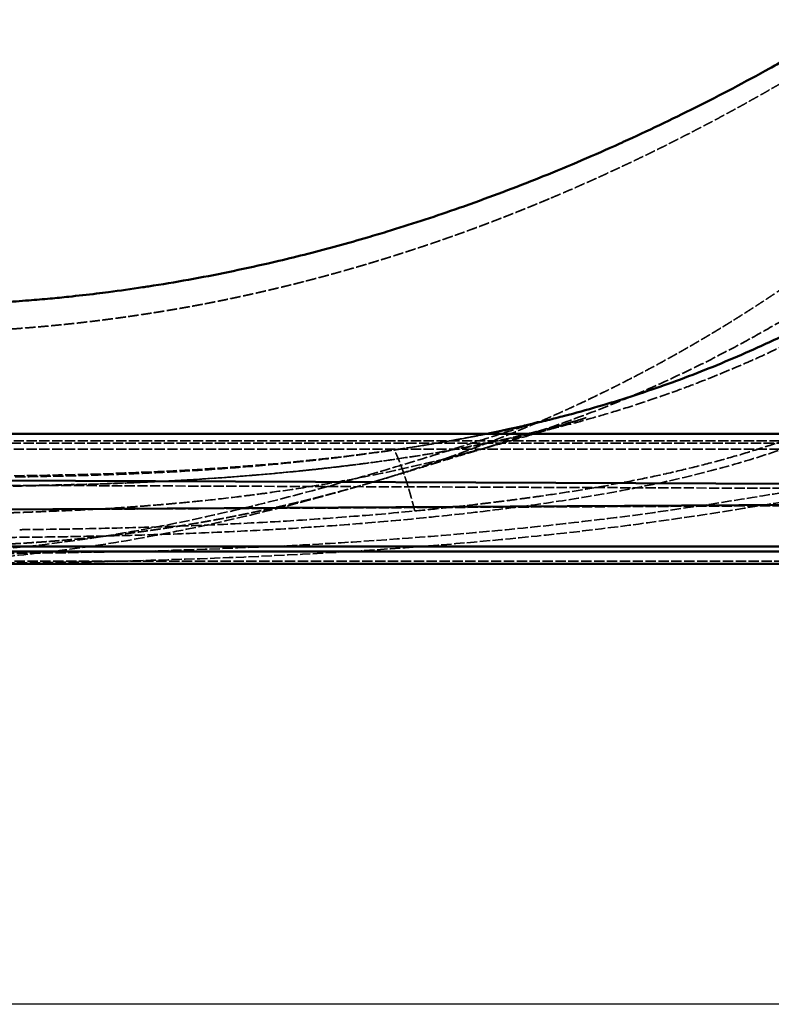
# Model space of a CAD drawing. Header units: millimetres. Extents: x 3278 to 6066, y 2420 to 4375.
# Tile 48 of 256: x 4236 to 4543, y 2420 to 2822. Entities that reach past the tile are written whole.
import ezdxf

# ---------------------------------------------------------------- set-up
doc = ezdxf.new("R2010")
doc.units = ezdxf.units.MM
doc.linetypes.add('DASHED', pattern=[0.2067, 0.1654, -0.0413])
for name, color, linetype, lineweight in [('Sichtbare Kanten(DIN)', 7, 'Continuous', 50), ('Sichtbare tangentiale Kanten(DIN)', 7, 'Continuous', 50), ('Verdeckte Kanten(DIN)', 7, 'DASHED', 35), ('Verdeckte tangentiale Kanten(DIN)', 7, 'DASHED', 35)]:
    doc.layers.add(name, color=color, linetype=linetype, lineweight=lineweight)

msp = doc.modelspace()

# ---------------------------------------------------------------- linework, layer by layer
at = {"lineweight": 25, "ltscale": 0.3}
msp.add_lwpolyline([(3278.058, 4374.803), (6065.992, 4374.803), (6065.992, 2420.04), (3278.058, 2420.04)], close=True, dxfattribs=at)
at = {"layer": 'Sichtbare Kanten(DIN)'}
for p, q in [((3544.569, 2604.781), (4837.097, 2604.781)), ((3544.569, 2599.781), (4837.097, 2599.781))]:
    msp.add_line(p, q, dxfattribs=at)
for points, knots in [([(4434.135, 2654.343), (4434.138, 2654.343), (4434.144, 2654.345), (4434.171, 2654.35), (4434.196, 2654.356), (4434.267, 2654.371), (4434.316, 2654.382), (4434.449, 2654.411), (4434.54, 2654.43), (4434.799, 2654.487), (4434.977, 2654.525), (4435.526, 2654.645), (4435.911, 2654.73), (4436.546, 2654.87), (4436.855, 2654.939), (4437.604, 2655.106), (4438.023, 2655.2), (4438.925, 2655.405), (4439.241, 2655.477), (4439.911, 2655.632), (4440.234, 2655.708), (4441.621, 2656.035), (4442.639, 2656.283), (4445.936, 2657.11), (4447.575, 2657.58), (4447.691, 2657.614), (4447.693, 2657.614), (4447.693, 2657.614)], [0.0074542, 0.0074542, 0.0074542, 0.0074542, 0.0197293, 0.0197293, 0.0394958, 0.0394958, 0.0641404, 0.0641404, 0.1010093, 0.1010093, 0.1648388, 0.1648388, 0.2932282, 0.2932282, 0.4208486, 0.4208486, 0.6130521, 0.6130521, 0.9145623, 0.9145623, 1.2410092, 1.2410092, 2.2206501, 2.2206501, 5.1776231, 5.1776231, 5.2862704, 5.2862704, 5.2862704, 5.2862704]), ([(4190.833, 2652.781), (4224.166, 2652.781), (4257.5, 2652.781), (4396.305, 2652.781), (4501.777, 2652.781), (4607.248, 2652.781)], [0, 0, 0, 0, 10, 10, 41.6415492, 41.6415492, 41.6415492, 41.6415492]), ([(4426.665, 2652.781), (4427.53, 2652.956), (4428.396, 2653.133), (4429.707, 2653.405), (4430.155, 2653.498), (4430.826, 2653.638), (4431.05, 2653.685), (4431.385, 2653.756), (4431.498, 2653.78), (4431.665, 2653.815), (4431.721, 2653.827), (4431.804, 2653.844), (4431.832, 2653.85), (4431.871, 2653.859), (4431.885, 2653.862), (4431.902, 2653.865), (4431.908, 2653.866), (4431.914, 2653.868), (4431.916, 2653.868), (4431.919, 2653.869), (4431.919, 2653.869), (4431.919, 2653.869)], [3.8674632, 3.8674632, 3.8674632, 3.8674632, 4.1330782, 4.1330782, 4.27117256, 4.27117256, 4.34078922, 4.34078922, 4.37615457, 4.37615457, 4.3943789, 4.3943789, 4.40400399, 4.40400399, 4.40926599, 4.40926599, 4.41221731, 4.41221731, 4.41384122, 4.41384122, 4.41543906, 4.41543906, 4.41543906, 4.41543906])]:
    msp.add_open_spline(points, degree=3, knots=knots, dxfattribs=at)
msp.add_open_spline([(4431.919, 2653.869), (4432.658, 2654.025), (4433.397, 2654.183), (4434.135, 2654.343)], degree=3, dxfattribs=at)
at = {"layer": 'Sichtbare tangentiale Kanten(DIN)'}
for p, q in [((4190.833, 2633.916), (4618.817, 2632.035)), ((4190.833, 2621.703), (4618.817, 2624.159)), ((3544.569, 2606.781), (4837.097, 2606.781))]:
    msp.add_line(p, q, dxfattribs=at)
for points, knots in [([(4669.051, 2886.329), (4667.459, 2885.074), (4665.862, 2883.824), (4664.261, 2882.579), (4663.825, 2882.24), (4663.389, 2881.902), (4662.953, 2881.564), (4660.724, 2879.837), (4658.488, 2878.12), (4656.245, 2876.413), (4655.7, 2875.998), (4655.156, 2875.585), (4654.611, 2875.172), (4650.651, 2872.172), (4646.669, 2869.204), (4642.664, 2866.266), (4641.767, 2865.607), (4640.868, 2864.95), (4639.968, 2864.295), (4636.288, 2861.615), (4632.589, 2858.961), (4628.871, 2856.333), (4622.656, 2851.941), (4616.389, 2847.623), (4610.071, 2843.382), (4606.951, 2841.287), (4603.818, 2839.211), (4600.673, 2837.154), (4593.627, 2832.545), (4586.518, 2828.031), (4579.349, 2823.617), (4576.811, 2822.054), (4574.264, 2820.503), (4571.71, 2818.965), (4563.819, 2814.212), (4555.855, 2809.579), (4547.82, 2805.07), (4545.899, 2803.993), (4543.975, 2802.922), (4542.047, 2801.859), (4532.057, 2796.351), (4521.958, 2791.036), (4511.761, 2785.922), (4502.044, 2781.051), (4492.238, 2776.362), (4482.346, 2771.866), (4481.878, 2771.653), (4481.409, 2771.441), (4480.94, 2771.229), (4470.606, 2766.555), (4460.18, 2762.091), (4449.665, 2757.85), (4449.238, 2757.677), (4448.81, 2757.505), (4448.383, 2757.333), (4438.334, 2753.299), (4428.204, 2749.468), (4418, 2745.852), (4416.53, 2745.331), (4415.058, 2744.814), (4413.585, 2744.302), (4404.447, 2741.126), (4395.25, 2738.123), (4385.999, 2735.302), (4383.345, 2734.492), (4380.687, 2733.698), (4378.024, 2732.919), (4369.956, 2730.558), (4361.85, 2728.337), (4353.705, 2726.261), (4349.738, 2725.249), (4345.762, 2724.272), (4341.778, 2723.329), (4340.346, 2722.99), (4338.912, 2722.656), (4337.478, 2722.326), (4332.073, 2721.083), (4326.654, 2719.904), (4321.221, 2718.791), (4315.809, 2717.683), (4310.385, 2716.639), (4304.948, 2715.662), (4304.936, 2715.66), (4304.925, 2715.658), (4304.913, 2715.656), (4299.51, 2714.685), (4294.094, 2713.78), (4288.668, 2712.941), (4287.866, 2712.817), (4287.064, 2712.695), (4286.262, 2712.574), (4281.644, 2711.877), (4277.019, 2711.229), (4272.387, 2710.629), (4270.747, 2710.416), (4269.107, 2710.21), (4267.467, 2710.01), (4263.683, 2709.549), (4259.896, 2709.12), (4256.104, 2708.725), (4253.58, 2708.461), (4251.054, 2708.213), (4248.526, 2707.979), (4245.625, 2707.711), (4242.722, 2707.462), (4239.818, 2707.233), (4236.364, 2706.962), (4232.908, 2706.718), (4229.45, 2706.503), (4227.473, 2706.38), (4225.497, 2706.267), (4223.519, 2706.163), (4219.084, 2705.93), (4214.646, 2705.745), (4210.207, 2705.606), (4209.203, 2705.575), (4208.2, 2705.546), (4207.196, 2705.519), (4204.972, 2705.46), (4202.748, 2705.413), (4200.524, 2705.376), (4200.023, 2705.368), (4199.522, 2705.36), (4199.021, 2705.353), (4197.657, 2705.333), (4196.293, 2705.317), (4194.929, 2705.305), (4194.64, 2705.302), (4194.352, 2705.3), (4194.063, 2705.298), (4193.669, 2705.294), (4193.275, 2705.292), (4192.881, 2705.289), (4192.198, 2705.285), (4191.516, 2705.282), (4190.833, 2705.279)], [0.00000001, 0.00000001, 0.00000001, 0.00000001, 0.01167601, 0.01167601, 0.01167601, 0.01485603, 0.01485603, 0.01485603, 0.03109013, 0.03109013, 0.03109013, 0.03502803, 0.03502803, 0.03502803, 0.0636307, 0.0636307, 0.0636307, 0.0700406, 0.0700406, 0.0700406, 0.09625669, 0.09625669, 0.09625669, 0.14007559, 0.14007559, 0.14007559, 0.16171374, 0.16171374, 0.16171374, 0.21019428, 0.21019428, 0.21019428, 0.22736114, 0.22736114, 0.22736114, 0.28040844, 0.28040844, 0.28040844, 0.29308499, 0.29308499, 0.29308499, 0.35875801, 0.35875801, 0.35875801, 0.42132821, 0.42132821, 0.42132821, 0.42428997, 0.42428997, 0.42428997, 0.48960224, 0.48960224, 0.48960224, 0.49225681, 0.49225681, 0.49225681, 0.5546325, 0.5546325, 0.5546325, 0.56362115, 0.56362115, 0.56362115, 0.61936486, 0.61936486, 0.61936486, 0.63535722, 0.63535722, 0.63535722, 0.68380962, 0.68380962, 0.68380962, 0.70741114, 0.70741114, 0.70741114, 0.71589713, 0.71589713, 0.71589713, 0.74786645, 0.74786645, 0.74786645, 0.77970754, 0.77970754, 0.77970754, 0.77977424, 0.77977424, 0.77977424, 0.81141737, 0.81141737, 0.81141737, 0.816093, 0.816093, 0.816093, 0.84300206, 0.84300206, 0.84300206, 0.85252416, 0.85252416, 0.85252416, 0.87447927, 0.87447927, 0.87447927, 0.8890981, 0.8890981, 0.8890981, 0.90587674, 0.90587674, 0.90587674, 0.92582883, 0.92582883, 0.92582883, 0.93723063, 0.93723063, 0.93723063, 0.96280641, 0.96280641, 0.96280641, 0.96858697, 0.96858697, 0.96858697, 0.98139822, 0.98139822, 0.98139822, 0.98428283, 0.98428283, 0.98428283, 0.99213822, 0.99213822, 0.99213822, 0.99379941, 0.99379941, 0.99379941, 0.99606829, 0.99606829, 0.99606829, 1, 1, 1, 1]), ([(4434.135, 2654.343), (4437.617, 2655.094), (4443.397, 2656.395), (4451.451, 2658.34), (4460.601, 2660.675), (4471.982, 2663.818), (4485.54, 2667.975), (4499.003, 2672.532), (4512.375, 2677.496), (4525.643, 2682.867), (4538.755, 2688.637), (4551.627, 2694.757), (4562.82, 2700.482), (4571.043, 2704.953), (4575.101, 2707.24), (4576.45, 2708.009)], [0.23207774, 0.23207774, 0.23207774, 0.23207774, 0.28582154, 0.32145596, 0.35707627, 0.42829569, 0.4995654, 0.57099397, 0.64270402, 0.71473147, 0.78692106, 0.85880455, 0.92972934, 0.97657645, 1, 1, 1, 1])]:
    msp.add_open_spline(points, degree=3, knots=knots, dxfattribs=at)
at = {"layer": 'Verdeckte Kanten(DIN)', "ltscale": 25.41519}
msp.add_line((4837.097, 2600.781), (4167.298, 2600.781), dxfattribs=at)
at = {"layer": 'Verdeckte Kanten(DIN)', "ltscale": 25.771988}
msp.add_open_spline([(4605.321, 2737.862), (4604.999, 2737.613), (4604.034, 2736.87), (4602.093, 2735.395), (4598.515, 2732.718), (4593.587, 2729.139), (4587.611, 2724.936), (4579.583, 2719.423), (4569.466, 2712.661), (4557.132, 2704.865), (4544.591, 2697.424), (4531.876, 2690.305), (4518.982, 2683.534), (4501.564, 2674.98), (4479.376, 2665.197), (4452.155, 2654.991), (4424.418, 2646.35), (4396.282, 2639.181), (4372.581, 2634.324), (4353.505, 2631.061), (4341.539, 2629.26), (4331.943, 2627.962), (4322.333, 2626.748), (4312.702, 2625.672), (4303.05, 2624.72), (4295.801, 2624.069), (4288.543, 2623.476), (4281.278, 2622.929), (4274.003, 2622.439), (4266.718, 2622.007), (4259.421, 2621.638), (4252.114, 2621.321), (4246.02, 2621.081), (4241.142, 2620.891), (4237.483, 2620.749), (4233.821, 2620.627), (4229.747, 2620.525), (4226.076, 2620.471), (4223.628, 2620.453), (4222.811, 2620.448)], degree=3, knots=[0, 0, 0, 0, 0.0029759, 0.0089277, 0.0178562, 0.0357143, 0.0535729, 0.0714323, 0.1071468, 0.1428617, 0.1785769, 0.214292, 0.250007, 0.2857215, 0.357145, 0.4285677, 0.4999909, 0.5714161, 0.6428423, 0.6785578, 0.7142728, 0.7321316, 0.7499888, 0.7857048, 0.8035626, 0.8214204, 0.8392788, 0.857137, 0.8749953, 0.8928529, 0.910709, 0.9285661, 0.9464262, 0.9553585, 0.9642905, 0.9732218, 0.9821511, 0.9940504, 1, 1, 1, 1], dxfattribs=at)
at = {"layer": 'Verdeckte Kanten(DIN)', "ltscale": 26.058699}
msp.add_open_spline([(4352.426, 2637.846), (4352.429, 2637.846), (4352.433, 2637.846), (4352.445, 2637.848), (4352.452, 2637.848), (4352.472, 2637.85), (4352.486, 2637.852), (4352.526, 2637.856), (4352.553, 2637.859), (4352.636, 2637.867), (4352.694, 2637.874), (4352.891, 2637.894), (4353.033, 2637.909), (4353.571, 2637.965), (4353.973, 2638.007), (4355.582, 2638.178), (4356.797, 2638.309), (4361.65, 2638.84), (4365.301, 2639.259), (4377.111, 2640.704), (4385.292, 2641.815), (4403.953, 2644.702), (4414.466, 2646.561), (4432.26, 2650.21), (4439.758, 2651.914), (4451.5, 2654.866), (4456.115, 2656.112), (4462.104, 2657.826), (4464.039, 2658.402), (4465.964, 2658.989), (4466.441, 2659.136), (4467.009, 2659.313), (4467.15, 2659.358), (4467.15, 2659.358), (4467.108, 2659.345), (4466.839, 2659.259), (4466.437, 2659.131), (4465.238, 2658.746), (4464.37, 2658.467), (4462.093, 2657.737), (4460.578, 2657.254), (4456.441, 2655.944), (4453.639, 2655.067), (4445.548, 2652.584), (4439.991, 2650.935), (4427.428, 2647.349), (4420.377, 2645.441), (4413.387, 2643.614)], degree=3, knots=[0, 0, 0, 0, 0.0031267, 0.0031267, 0.0066237, 0.0066237, 0.0120319, 0.0120319, 0.0214089, 0.0214089, 0.0402253, 0.0402253, 0.0841984, 0.0841984, 0.2065501, 0.2065501, 0.5733808, 0.5733808, 1.6728468, 1.6728468, 4.1703057, 4.1703057, 7.4101491, 7.4101491, 9.8039656, 9.8039656, 11.4170943, 11.4170943, 12.3041339, 12.3041339, 12.7016386, 12.7016386, 13.0411609, 13.0411609, 13.2264651, 13.2264651, 13.6634923, 13.6634923, 14.1773355, 14.1773355, 14.8389278, 14.8389278, 15.9021484, 15.9021484, 17.791855, 17.791855, 20.1716671, 20.1716671, 20.1716671, 20.1716671], dxfattribs=at)
at = {"layer": 'Verdeckte Kanten(DIN)', "ltscale": 25.553291}
msp.add_open_spline([(4447.693, 2657.614), (4447.693, 2657.614), (4446.04, 2657.124), (4440.169, 2655.271), (4436.216, 2654.002), (4426.393, 2650.839), (4420.33, 2648.884), (4406.254, 2644.429), (4398.038, 2641.874), (4379.404, 2636.283), (4368.755, 2633.208), (4345.099, 2626.774), (4331.919, 2623.429), (4302.405, 2616.695), (4285.94, 2613.418), (4249.254, 2607.652), (4228.763, 2605.453), (4202.351, 2604.473), (4196.592, 2604.366), (4190.835, 2604.364)], degree=3, knots=[5.2862704, 5.2862704, 5.2862704, 5.2862704, 8.2803748, 8.2803748, 10.966651, 10.966651, 13.852146, 13.852146, 17.0778366, 17.0778366, 20.8082227, 20.8082227, 25.1215264, 25.1215264, 30.3012752, 30.3012752, 36.5188702, 36.5188702, 38.2457218, 38.2457218, 38.2457218, 38.2457218], dxfattribs=at)
at = {"layer": 'Verdeckte Kanten(DIN)', "ltscale": 24.948435}
msp.add_open_spline([(4388.768, 2646.261), (4396.004, 2647.309), (4403.215, 2648.451), (4413.996, 2650.342), (4417.587, 2651.003), (4422.976, 2652.044), (4424.773, 2652.399), (4426.601, 2652.768), (4426.633, 2652.775), (4426.665, 2652.781)], degree=3, knots=[0, 0, 0, 0, 2.2034245, 2.2034245, 3.3061937, 3.3061937, 3.8576651, 3.8576651, 3.8674632, 3.8674632, 3.8674632, 3.8674632], dxfattribs=at)
at = {"layer": 'Verdeckte Kanten(DIN)', "ltscale": 26.085539}
msp.add_open_spline([(4397.276, 2621.312), (4401.568, 2621.728), (4405.862, 2622.166), (4410.155, 2622.626), (4414.298, 2623.07), (4418.442, 2623.534), (4422.586, 2624.02), (4422.73, 2624.037), (4422.875, 2624.054), (4423.02, 2624.071), (4425.162, 2624.323), (4427.304, 2624.581), (4429.447, 2624.845), (4431.486, 2625.097), (4433.525, 2625.354), (4435.564, 2625.617), (4435.666, 2625.63), (4435.767, 2625.643), (4435.869, 2625.656), (4438.008, 2625.932), (4440.147, 2626.215), (4442.286, 2626.505), (4444.424, 2626.795), (4446.561, 2627.092), (4448.697, 2627.397), (4452.97, 2628.006), (4457.238, 2628.645), (4461.499, 2629.32), (4461.503, 2629.321), (4461.507, 2629.321), (4461.511, 2629.322), (4465.771, 2629.997), (4470.024, 2630.707), (4474.267, 2631.459), (4474.323, 2631.468), (4474.38, 2631.478), (4474.436, 2631.488), (4478.632, 2632.232), (4482.818, 2633.016), (4486.991, 2633.844), (4491.228, 2634.685), (4495.452, 2635.572), (4499.66, 2636.508), (4499.799, 2636.539), (4499.937, 2636.57), (4500.076, 2636.601), (4504.153, 2637.512), (4508.215, 2638.471), (4512.259, 2639.482), (4512.423, 2639.522), (4512.586, 2639.563), (4512.749, 2639.604), (4516.776, 2640.615), (4520.785, 2641.678), (4524.773, 2642.798), (4524.947, 2642.846), (4525.121, 2642.895), (4525.295, 2642.944), (4529.451, 2644.117), (4533.584, 2645.35), (4537.692, 2646.651), (4541.64, 2647.901), (4545.563, 2649.213), (4549.46, 2650.591), (4549.612, 2650.645), (4549.765, 2650.699), (4549.917, 2650.754), (4551.777, 2651.414), (4553.63, 2652.09), (4555.477, 2652.781)], degree=3, knots=[0.49995847, 0.49995847, 0.49995847, 0.49995847, 0.53109069, 0.53109069, 0.53109069, 0.56113809, 0.56113809, 0.56113809, 0.56218802, 0.56218802, 0.56218802, 0.57772147, 0.57772147, 0.57772147, 0.59251189, 0.59251189, 0.59251189, 0.59324739, 0.59324739, 0.59324739, 0.60876819, 0.60876819, 0.60876819, 0.62428677, 0.62428677, 0.62428677, 0.6553283, 0.6553283, 0.6553283, 0.65535665, 0.65535665, 0.65535665, 0.68639344, 0.68639344, 0.68639344, 0.68680483, 0.68680483, 0.68680483, 0.71749723, 0.71749723, 0.71749723, 0.74865276, 0.74865276, 0.74865276, 0.7496798, 0.7496798, 0.7496798, 0.77987085, 0.77987085, 0.77987085, 0.78108925, 0.78108925, 0.78108925, 0.81115738, 0.81115738, 0.81115738, 0.81246901, 0.81246901, 0.81246901, 0.84381413, 0.84381413, 0.84381413, 0.87394223, 0.87394223, 0.87394223, 0.87512177, 0.87512177, 0.87512177, 0.88950865, 0.88950865, 0.88950865, 0.88950865], dxfattribs=at)
at = {"layer": 'Verdeckte Kanten(DIN)', "ltscale": 0.000764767}
msp.add_open_spline([(4431.919, 2653.869), (4431.919, 2653.869), (4431.919, 2653.869), (4431.919, 2653.869)], degree=3, dxfattribs=at)
at = {"layer": 'Verdeckte Kanten(DIN)', "ltscale": 25.182333}
msp.add_open_spline([(4190.833, 2648.981), (4224.166, 2648.981), (4257.5, 2648.981), (4396.305, 2648.981), (4501.776, 2648.981), (4607.248, 2648.981)], degree=3, knots=[0, 0, 0, 0, 10, 10, 41.6415061, 41.6415061, 41.6415061, 41.6415061], dxfattribs=at)
at = {"layer": 'Verdeckte Kanten(DIN)', "ltscale": 25.116093}
msp.add_open_spline([(4427.389, 2647.459), (4428.081, 2647.659), (4428.778, 2647.862), (4429.424, 2648.053), (4429.533, 2648.085), (4429.79, 2648.161), (4429.903, 2648.194), (4430.013, 2648.227), (4430.031, 2648.233), (4430.057, 2648.24), (4430.052, 2648.239), (4430.057, 2648.24), (4430.058, 2648.24), (4430.058, 2648.24), (4430.027, 2648.231), (4429.674, 2648.124), (4429.5, 2648.071), (4429.056, 2647.937), (4428.779, 2647.852), (4428.046, 2647.63), (4427.568, 2647.485), (4425.832, 2646.96), (4424.577, 2646.583), (4421.744, 2645.733), (4420.471, 2645.352), (4418.295, 2644.696), (4417.214, 2644.368), (4412.012, 2642.786), (4407.979, 2641.547), (4399.602, 2638.975), (4396.639, 2638.066), (4389.335, 2635.837), (4385.409, 2634.652), (4380.739, 2633.268), (4380.458, 2633.185), (4380.045, 2633.063), (4379.91, 2633.023), (4379.675, 2632.954), (4379.575, 2632.924), (4379.416, 2632.877), (4379.353, 2632.859), (4379.289, 2632.84), (4379.276, 2632.836), (4379.261, 2632.832), (4379.257, 2632.831), (4379.251, 2632.829), (4379.249, 2632.828), (4379.248, 2632.828), (4379.248, 2632.828), (4379.248, 2632.828), (4379.249, 2632.828), (4379.254, 2632.83), (4379.262, 2632.832), (4379.291, 2632.841), (4379.318, 2632.849), (4379.404, 2632.874), (4379.469, 2632.893), (4379.642, 2632.944), (4379.754, 2632.977), (4380.085, 2633.075), (4380.308, 2633.141), (4380.532, 2633.208)], degree=3, knots=[0, 0, 0, 0, 0.2423621, 0.2423621, 0.2969211, 0.2969211, 0.3930173, 0.3930173, 0.4751559, 0.4751559, 0.6372911, 0.6372911, 0.6670593, 0.6670593, 0.882178, 0.882178, 0.9935993, 0.9935993, 1.11681, 1.11681, 1.299683, 1.299683, 1.7756432, 1.7756432, 2.5668574, 2.5668574, 3.3354477, 3.3354477, 5.6448581, 5.6448581, 7.2135124, 7.2135124, 8.7059053, 8.7059053, 8.7953834, 8.7953834, 8.8386593, 8.8386593, 8.8711527, 8.8711527, 8.8920992, 8.8920992, 8.8981598, 8.8981598, 8.9011796, 8.9011796, 8.9042059, 8.9042059, 8.9049047, 8.9049047, 8.907231, 8.907231, 8.9133428, 8.9133428, 8.925543, 8.925543, 8.9497277, 8.9497277, 8.9890526, 8.9890526, 9.0643062, 9.0643062, 9.0643062, 9.0643062], dxfattribs=at)
at = {"layer": 'Verdeckte Kanten(DIN)', "ltscale": 25.08149}
msp.add_open_spline([(4233.892, 2635.662), (4257.959, 2636.015), (4282.031, 2636.721), (4333.744, 2639.715), (4361.47, 2642.326), (4388.769, 2646.261)], degree=3, knots=[0, 0, 0, 0, 7.2210349, 7.2210349, 15.5473675, 15.5473675, 15.5473675, 15.5473675], dxfattribs=at)
at = {"layer": 'Verdeckte Kanten(DIN)', "ltscale": 0.017362}
msp.add_open_spline([(4388.769, 2646.262), (4388.769, 2646.262), (4388.768, 2646.261), (4388.768, 2646.261)], degree=3, dxfattribs=at)
at = {"layer": 'Verdeckte Kanten(DIN)', "ltscale": 25.373642}
msp.add_open_spline([(4614.584, 2639.614), (4609.769, 2638.967), (4604.999, 2638.255), (4585.752, 2635.349), (4571.205, 2632.886), (4533.717, 2626.558), (4510.201, 2622.687), (4468.08, 2617.112), (4449.612, 2615.08), (4406.889, 2611.036), (4382.555, 2609.214), (4322.89, 2605.838), (4287.504, 2604.769), (4231.697, 2603.936), (4211.264, 2603.78), (4190.833, 2603.781)], degree=3, knots=[0, 0, 0, 0, 1.5773256, 1.5773256, 6.3114376, 6.3114376, 13.6042995, 13.6042995, 19.1858105, 19.1858105, 26.5097768, 26.5097768, 37.1246911, 37.1246911, 43.2541327, 43.2541327, 43.2541327, 43.2541327], dxfattribs=at)
at = {"layer": 'Verdeckte Kanten(DIN)', "ltscale": 25.403687}
msp.add_open_spline([(4615.091, 2635.848), (4605.778, 2634.583), (4596.491, 2633.148), (4564.731, 2628.043), (4541.942, 2623.96), (4498.743, 2617.262), (4478.511, 2614.538), (4438.671, 2610.118), (4419.025, 2608.307), (4367.533, 2604.314), (4335.604, 2602.665), (4266.076, 2600.418), (4228.449, 2599.866), (4190.833, 2599.981)], degree=3, knots=[0, 0, 0, 0, 3.0601186, 3.0601186, 10.3576795, 10.3576795, 16.5060938, 16.5060938, 22.4331304, 22.4331304, 32.0208282, 32.0208282, 43.3056259, 43.3056259, 43.3056259, 43.3056259], dxfattribs=at)
at = {"layer": 'Verdeckte Kanten(DIN)', "ltscale": 24.808907}
msp.add_open_spline([(4213.296, 2631.4), (4246.661, 2631.634), (4280.054, 2632.391), (4326.738, 2635.446), (4340.242, 2636.567), (4353.717, 2637.979)], degree=3, knots=[0, 0, 0, 0, 10.0109873, 10.0109873, 14.097683, 14.097683, 14.097683, 14.097683], dxfattribs=at)
at = {"layer": 'Verdeckte Kanten(DIN)', "ltscale": 0.988483}
msp.add_open_spline([(4352.426, 2637.845), (4352.856, 2637.889), (4353.286, 2637.934), (4353.717, 2637.979)], degree=3, dxfattribs=at)
at = {"layer": 'Verdeckte Kanten(DIN)', "ltscale": 25.83691}
msp.add_open_spline([(4380.408, 2633.173), (4371.885, 2630.641), (4363.614, 2628.288), (4344.911, 2623.244), (4334.774, 2620.687), (4303.02, 2613.3), (4281.011, 2609.04), (4247.597, 2604.437), (4236.429, 2603.205), (4219.452, 2601.942), (4213.72, 2601.62), (4206.56, 2601.353), (4205.14, 2601.306), (4201.564, 2601.206), (4199.407, 2601.161), (4196.177, 2601.116), (4195.101, 2601.11), (4193.755, 2601.09), (4193.478, 2601.084), (4192.98, 2601.066), (4192.755, 2601.055), (4192.128, 2601.013), (4191.78, 2600.975), (4191.316, 2600.935), (4191.233, 2600.929), (4191.098, 2600.92), (4191.049, 2600.918), (4190.945, 2600.914), (4190.889, 2600.913), (4190.833, 2600.913)], degree=3, knots=[0, 0, 0, 0, 2.8793773, 2.8793773, 6.1739365, 6.1739365, 13.1170225, 13.1170225, 16.5333983, 16.5333983, 18.2589839, 18.2589839, 18.6855316, 18.6855316, 19.3327521, 19.3327521, 19.6547438, 19.6547438, 19.7377668, 19.7377668, 19.8102836, 19.8102836, 19.9553293, 19.9553293, 19.9856657, 19.9856657, 20.0015804, 20.0015804, 20.0183768, 20.0183768, 20.0183768, 20.0183768], dxfattribs=at)
at = {"layer": 'Verdeckte Kanten(DIN)', "ltscale": 0.100804}
msp.add_open_spline([(4380.409, 2633.171), (4380.426, 2633.177), (4380.444, 2633.182), (4380.461, 2633.187), (4380.479, 2633.192), (4380.497, 2633.197), (4380.514, 2633.203), (4380.532, 2633.208)], degree=7, dxfattribs=at)
at = {"layer": 'Verdeckte Kanten(DIN)', "ltscale": 26.024946}
msp.add_open_spline([(4236.127, 2613.68), (4238.123, 2613.7), (4248.675, 2613.819), (4267.792, 2614.131), (4293.493, 2614.81), (4319.227, 2615.801), (4345, 2617.157), (4370.817, 2618.929), (4388.248, 2620.439), (4397.073, 2621.292), (4397.276, 2621.312)], degree=3, knots=[0.10988809, 0.10988809, 0.10988809, 0.10988809, 0.12439752, 0.1865928, 0.24883641, 0.31113696, 0.37350452, 0.43595102, 0.49849021, 0.49995847, 0.49995847, 0.49995847, 0.49995847], dxfattribs=at)
at = {"layer": 'Verdeckte tangentiale Kanten(DIN)', "ltscale": 25.278807}
msp.add_line((4608.843, 2649.92), (4190.833, 2649.92), dxfattribs=at)
at = {"layer": 'Verdeckte tangentiale Kanten(DIN)', "ltscale": 25.278805}
msp.add_line((4608.843, 2646.593), (4190.833, 2646.593), dxfattribs=at)
at = {"layer": 'Verdeckte tangentiale Kanten(DIN)', "ltscale": 25.074989}
for p, q in [((4190.833, 2631.935), (4618.425, 2630.295)), ((4190.833, 2621.65), (4618.425, 2623.79))]:
    msp.add_line(p, q, dxfattribs=at)
at = {"layer": 'Verdeckte tangentiale Kanten(DIN)', "ltscale": 25.589466}
msp.add_open_spline([(4190.834, 2693.742), (4190.835, 2693.742), (4190.835, 2693.742), (4190.835, 2693.742), (4190.836, 2693.742), (4190.836, 2693.742), (4190.836, 2693.742), (4190.837, 2693.742), (4191.533, 2693.754), (4192.23, 2693.766), (4192.924, 2693.778), (4193.629, 2693.791), (4194.355, 2693.804), (4195.404, 2693.825), (4196.412, 2693.846), (4196.731, 2693.853), (4197.048, 2693.86), (4197.36, 2693.868), (4198.867, 2693.903), (4200.509, 2693.945), (4201.781, 2693.98), (4202.981, 2694.015), (4204.237, 2694.055), (4213.159, 2694.352), (4222.072, 2694.781), (4229.745, 2695.248), (4237.465, 2695.814), (4245.021, 2696.455), (4260.466, 2697.979), (4275.77, 2699.897), (4283.482, 2700.982), (4291.134, 2702.16), (4298.81, 2703.425), (4308.199, 2705.126), (4317.532, 2706.988), (4319.264, 2707.34), (4320.996, 2707.698), (4322.728, 2708.061), (4329.109, 2709.42), (4335.479, 2710.849), (4340.108, 2711.924), (4344.719, 2713.03), (4349.329, 2714.179), (4361.557, 2717.339), (4373.706, 2720.767), (4381.3, 2723.028), (4388.75, 2725.339), (4396.259, 2727.74), (4408.797, 2731.964), (4421.135, 2736.423), (4426.046, 2738.245), (4431.004, 2740.144), (4435.908, 2742.06), (4442.278, 2744.607), (4448.615, 2747.215), (4450.07, 2747.818), (4451.524, 2748.425), (4452.977, 2749.035), (4472.414, 2757.254), (4491.607, 2766.109), (4509.246, 2774.877), (4526.473, 2783.823), (4543.476, 2793.643), (4560.293, 2803.64), (4576.858, 2814.04)], degree=7, knots=[0.9987316, 0.9987316, 0.9987316, 0.9987316, 0.9987316, 0.9987316, 0.9987316, 0.9987316, 1, 1, 1, 1, 1, 1, 1, 1.0119, 1.0119, 1.0119, 1.0119, 1.0119, 1.0175442, 1.0175442, 1.0175442, 1.0175442, 1.0175442, 1.038777, 1.038777, 1.038777, 1.038777, 1.038777, 1.17, 1.17, 1.17, 1.17, 1.17, 1.3028, 1.3028, 1.3028, 1.3028, 1.3028, 1.3330671, 1.3330671, 1.3330671, 1.3330671, 1.3330671, 1.414352, 1.414352, 1.414352, 1.414352, 1.414352, 1.549051, 1.549051, 1.549051, 1.549051, 1.549051, 1.6392408, 1.6392408, 1.6392408, 1.6392408, 1.6392408, 1.6661754, 1.6661754, 1.6661754, 1.6661754, 1.6661754, 2, 2, 2, 2, 2, 2, 2, 2], dxfattribs=at)
at = {"layer": 'Verdeckte tangentiale Kanten(DIN)', "ltscale": 25.211945}
msp.add_open_spline([(4380.532, 2633.208), (4395.574, 2637.681), (4410.486, 2642.603), (4425.201, 2647.958), (4439.639, 2653.714), (4453.733, 2659.826), (4476.886, 2670.681), (4499.032, 2682.424), (4507.886, 2687.349), (4516.59, 2692.419), (4525.165, 2697.64), (4536.872, 2705.086), (4548.391, 2712.861), (4551.567, 2715.04), (4554.73, 2717.244), (4557.88, 2719.476), (4565.011, 2724.609), (4572.077, 2729.882), (4576.013, 2732.879), (4579.929, 2735.92), (4583.822, 2739.005), (4587.646, 2742.193), (4591.534, 2745.301)], degree=7, knots=[0.4358552, 0.4358552, 0.4358552, 0.4358552, 0.4358552, 0.4358552, 0.4358552, 0.4358552, 0.68280701, 0.68280701, 0.68280701, 0.68280701, 0.68280701, 0.8524, 0.8524, 0.8524, 0.8524, 0.8524, 0.917344, 0.917344, 0.917344, 0.917344, 0.917344, 1, 1, 1, 1, 1, 1, 1, 1], dxfattribs=at)
at = {"layer": 'Verdeckte tangentiale Kanten(DIN)', "ltscale": 25.383978}
msp.add_open_spline([(4353.717, 2637.979), (4353.752, 2637.983), (4353.787, 2637.987), (4353.822, 2637.99), (4356.053, 2638.224), (4358.282, 2638.466), (4360.511, 2638.716), (4362.732, 2638.964), (4364.952, 2639.221), (4367.172, 2639.486), (4369.39, 2639.751), (4371.607, 2640.024), (4373.824, 2640.305), (4374.925, 2640.445), (4376.027, 2640.587), (4377.128, 2640.731), (4380.455, 2641.167), (4383.779, 2641.622), (4387.1, 2642.097), (4391.511, 2642.729), (4395.916, 2643.397), (4400.316, 2644.105), (4400.321, 2644.106), (4400.327, 2644.107), (4400.332, 2644.108), (4404.733, 2644.817), (4409.127, 2645.565), (4413.513, 2646.356), (4416.795, 2646.948), (4420.073, 2647.564), (4423.346, 2648.206), (4424.443, 2648.421), (4425.54, 2648.639), (4426.635, 2648.86), (4433.18, 2650.178), (4439.703, 2651.601), (4446.2, 2653.136), (4448.374, 2653.65), (4450.544, 2654.176), (4452.711, 2654.715), (4458.123, 2656.063), (4463.515, 2657.491), (4468.883, 2659.008), (4472.117, 2659.921), (4475.342, 2660.866), (4478.558, 2661.844), (4482.849, 2663.148), (4487.122, 2664.51), (4491.376, 2665.93), (4495.649, 2667.357), (4499.903, 2668.842), (4504.135, 2670.385), (4507.314, 2671.544), (4510.481, 2672.736), (4513.636, 2673.961), (4518.916, 2676.01), (4524.161, 2678.151), (4529.367, 2680.382), (4531.452, 2681.275), (4533.53, 2682.183), (4535.603, 2683.106), (4537.68, 2684.031), (4539.751, 2684.97), (4541.815, 2685.924), (4543.365, 2686.64), (4544.911, 2687.364), (4546.454, 2688.097), (4549.025, 2689.319), (4551.587, 2690.563), (4554.136, 2691.83), (4555.16, 2692.338), (4556.181, 2692.85), (4557.2, 2693.366), (4558.221, 2693.882), (4559.24, 2694.402), (4560.257, 2694.926), (4562.793, 2696.231), (4565.317, 2697.559), (4567.829, 2698.91), (4569.59, 2699.857), (4571.345, 2700.815), (4573.094, 2701.784), (4573.968, 2702.269), (4574.841, 2702.756), (4575.713, 2703.247), (4575.924, 2703.366), (4576.136, 2703.485), (4576.347, 2703.604), (4576.572, 2703.731), (4576.796, 2703.858), (4577.02, 2703.985), (4577.455, 2704.231), (4577.889, 2704.478), (4578.32, 2704.724)], degree=3, knots=[0.37338003, 0.37338003, 0.37338003, 0.37338003, 0.37366201, 0.37366201, 0.37366201, 0.3915185, 0.3915185, 0.3915185, 0.40931344, 0.40931344, 0.40931344, 0.42710192, 0.42710192, 0.42710192, 0.43594357, 0.43594357, 0.43594357, 0.46265685, 0.46265685, 0.46265685, 0.49813471, 0.49813471, 0.49813471, 0.49817882, 0.49817882, 0.49817882, 0.53366639, 0.53366639, 0.53366639, 0.56022211, 0.56022211, 0.56022211, 0.56912211, 0.56912211, 0.56912211, 0.62227277, 0.62227277, 0.62227277, 0.64005058, 0.64005058, 0.64005058, 0.68445666, 0.68445666, 0.68445666, 0.7112103, 0.7112103, 0.7112103, 0.74691586, 0.74691586, 0.74691586, 0.78277819, 0.78277819, 0.78277819, 0.80971847, 0.80971847, 0.80971847, 0.8548101, 0.8548101, 0.8548101, 0.87286896, 0.87286896, 0.87286896, 0.89097475, 0.89097475, 0.89097475, 0.90456825, 0.90456825, 0.90456825, 0.92723778, 0.92723778, 0.92723778, 0.93633452, 0.93633452, 0.93633452, 0.94544099, 0.94544099, 0.94544099, 0.96815036, 0.96815036, 0.96815036, 0.98407068, 0.98407068, 0.98407068, 0.99203195, 0.99203195, 0.99203195, 0.99396411, 0.99396411, 0.99396411, 0.99601644, 0.99601644, 0.99601644, 1, 1, 1, 1], dxfattribs=at)
at = {"layer": 'Verdeckte tangentiale Kanten(DIN)', "ltscale": 25.299845}
msp.add_open_spline([(4598.199, 2668.983), (4597.963, 2668.852), (4597.727, 2668.721), (4597.491, 2668.59), (4597.387, 2668.533), (4597.284, 2668.476), (4597.181, 2668.419), (4597.047, 2668.345), (4596.913, 2668.272), (4596.779, 2668.198), (4596.304, 2667.937), (4595.829, 2667.678), (4595.353, 2667.42), (4595.281, 2667.382), (4595.21, 2667.343), (4595.138, 2667.304), (4594.257, 2666.828), (4593.374, 2666.356), (4592.487, 2665.889), (4592.343, 2665.813), (4592.199, 2665.737), (4592.054, 2665.661), (4591.241, 2665.235), (4590.425, 2664.812), (4589.607, 2664.393), (4588.645, 2663.901), (4587.681, 2663.413), (4586.713, 2662.931), (4586.421, 2662.785), (4586.128, 2662.64), (4585.835, 2662.495), (4583.75, 2661.465), (4581.653, 2660.459), (4579.544, 2659.477), (4578.032, 2658.773), (4576.514, 2658.081), (4574.99, 2657.402), (4574.389, 2657.134), (4573.787, 2656.868), (4573.184, 2656.604), (4569.831, 2655.134), (4566.451, 2653.723), (4563.049, 2652.368), (4559.034, 2650.768), (4554.987, 2649.247), (4550.915, 2647.799), (4542.755, 2644.898), (4534.491, 2642.292), (4526.157, 2639.938), (4517.798, 2637.576), (4509.368, 2635.468), (4500.891, 2633.569), (4492.391, 2631.664), (4483.846, 2629.97), (4475.271, 2628.444), (4466.685, 2626.916), (4458.069, 2625.557), (4449.436, 2624.323), (4440.811, 2623.089), (4432.169, 2621.979), (4423.516, 2620.962), (4414.886, 2619.946), (4406.245, 2619.022), (4397.596, 2618.184), (4388.968, 2617.348), (4380.332, 2616.597), (4371.69, 2615.924), (4363.065, 2615.252), (4354.434, 2614.658), (4345.799, 2614.133), (4337.179, 2613.609), (4328.554, 2613.154), (4319.926, 2612.761), (4311.309, 2612.367), (4302.69, 2612.035), (4294.069, 2611.756), (4285.457, 2611.477), (4276.843, 2611.25), (4268.228, 2611.068), (4263.923, 2610.977), (4259.618, 2610.897), (4255.313, 2610.826), (4251.009, 2610.756), (4246.705, 2610.696), (4242.401, 2610.645), (4238.098, 2610.593), (4233.796, 2610.55), (4229.493, 2610.515), (4227.342, 2610.498), (4225.19, 2610.482), (4223.039, 2610.469), (4220.888, 2610.455), (4218.74, 2610.443), (4216.587, 2610.433), (4215.734, 2610.429), (4214.881, 2610.425), (4214.029, 2610.421)], degree=3, knots=[0, 0, 0, 0, 0.0020656, 0.0020656, 0.0020656, 0.002967, 0.002967, 0.002967, 0.0041378, 0.0041378, 0.0041378, 0.0082798, 0.0082798, 0.0082798, 0.0089009, 0.0089009, 0.0089009, 0.0165631, 0.0165631, 0.0165631, 0.0178111, 0.0178111, 0.0178111, 0.0248382, 0.0248382, 0.0248382, 0.033105, 0.033105, 0.033105, 0.0356047, 0.0356047, 0.0356047, 0.0533944, 0.0533944, 0.0533944, 0.0661558, 0.0661558, 0.0661558, 0.0711892, 0.0711892, 0.0711892, 0.0991973, 0.0991973, 0.0991973, 0.1322565, 0.1322565, 0.1322565, 0.1984968, 0.1984968, 0.1984968, 0.2649356, 0.2649356, 0.2649356, 0.3315516, 0.3315516, 0.3315516, 0.3982554, 0.3982554, 0.3982554, 0.4648981, 0.4648981, 0.4648981, 0.5313674, 0.5313674, 0.5313674, 0.5976717, 0.5976717, 0.5976717, 0.6638427, 0.6638427, 0.6638427, 0.729906, 0.729906, 0.729906, 0.7958838, 0.7958838, 0.7958838, 0.8617949, 0.8617949, 0.8617949, 0.8947308, 0.8947308, 0.8947308, 0.9276549, 0.9276549, 0.9276549, 0.9605724, 0.9605724, 0.9605724, 0.9770245, 0.9770245, 0.9770245, 0.9934816, 0.9934816, 0.9934816, 1, 1, 1, 1], dxfattribs=at)
at = {"layer": 'Verdeckte tangentiale Kanten(DIN)', "ltscale": 28.306696}
msp.add_open_spline([(4388.726, 2646.172), (4390.289, 2646.403), (4394.978, 2647.111), (4402.002, 2648.235), (4409.791, 2649.569), (4416.787, 2650.84), (4423.762, 2652.183), (4428.802, 2653.211), (4431.518, 2653.784), (4431.919, 2653.869)], degree=3, knots=[0, 0, 0, 0, 0.02384549, 0.07153646, 0.10731956, 0.14307849, 0.17880294, 0.21449847, 0.2206837, 0.2206837, 0.2206837, 0.2206837], dxfattribs=at)
at = {"layer": 'Verdeckte tangentiale Kanten(DIN)', "ltscale": 24.983379}
msp.add_open_spline([(4234.315, 2635.219), (4236.773, 2635.255), (4244.149, 2635.374), (4255.212, 2635.607), (4267.503, 2635.943), (4278.562, 2636.327), (4289.617, 2636.8), (4304.352, 2637.563), (4322.756, 2638.783), (4344.805, 2640.705), (4364.36, 2642.856), (4378.991, 2644.764), (4386.293, 2645.812), (4388.726, 2646.172)], degree=3, knots=[0, 0, 0, 0, 0.0476195, 0.1428585, 0.2142881, 0.2857173, 0.3571467, 0.4285757, 0.571433, 0.7142876, 0.8571447, 0.9523816, 1, 1, 1, 1], dxfattribs=at)
at = {"layer": 'Verdeckte tangentiale Kanten(DIN)', "ltscale": 3.957054}
msp.add_open_spline([(4388.768, 2646.261), (4388.757, 2646.26), (4388.748, 2646.253), (4388.741, 2646.243), (4388.739, 2646.239), (4388.737, 2646.235), (4388.735, 2646.23), (4388.733, 2646.226), (4388.732, 2646.22), (4388.73, 2646.214), (4388.729, 2646.208), (4388.728, 2646.202), (4388.727, 2646.194), (4388.727, 2646.187), (4388.726, 2646.179), (4388.726, 2646.172)], degree=3, knots=[0.94623338, 0.94623338, 0.94623338, 0.94623338, 0.968749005, 0.968749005, 0.968749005, 0.976191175, 0.976191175, 0.976191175, 0.984374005, 0.984374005, 0.984374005, 0.992186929, 0.992186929, 0.992186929, 1, 1, 1, 1], dxfattribs=at)
at = {"layer": 'Verdeckte tangentiale Kanten(DIN)', "ltscale": 25.262457}
msp.add_open_spline([(4397.276, 2621.312), (4397.213, 2621.564), (4397.15, 2621.817), (4397.088, 2622.067), (4397.055, 2622.197), (4397.022, 2622.328), (4396.99, 2622.458), (4396.96, 2622.576), (4396.931, 2622.693), (4396.901, 2622.81), (4396.777, 2623.302), (4396.652, 2623.786), (4396.527, 2624.261), (4396.491, 2624.397), (4396.455, 2624.533), (4396.419, 2624.667), (4396.33, 2625.004), (4396.24, 2625.337), (4396.15, 2625.667), (4396.096, 2625.864), (4396.043, 2626.061), (4395.989, 2626.257), (4395.917, 2626.518), (4395.846, 2626.777), (4395.775, 2627.035), (4395.703, 2627.293), (4395.632, 2627.549), (4395.56, 2627.803), (4395.507, 2627.994), (4395.453, 2628.184), (4395.399, 2628.373), (4395.31, 2628.688), (4395.22, 2629.001), (4395.13, 2629.31), (4395.094, 2629.434), (4395.058, 2629.557), (4395.022, 2629.68), (4394.913, 2630.048), (4394.805, 2630.411), (4394.697, 2630.768), (4394.679, 2630.828), (4394.661, 2630.887), (4394.643, 2630.946), (4394.517, 2631.361), (4394.392, 2631.767), (4394.268, 2632.164), (4394.144, 2632.562), (4394.021, 2632.952), (4393.899, 2633.333), (4393.882, 2633.387), (4393.865, 2633.441), (4393.847, 2633.495), (4393.743, 2633.819), (4393.64, 2634.137), (4393.539, 2634.448), (4393.505, 2634.551), (4393.471, 2634.654), (4393.438, 2634.756), (4393.354, 2635.01), (4393.271, 2635.26), (4393.189, 2635.505), (4393.14, 2635.652), (4393.091, 2635.797), (4393.043, 2635.941), (4392.978, 2636.132), (4392.914, 2636.32), (4392.851, 2636.506), (4392.787, 2636.692), (4392.724, 2636.876), (4392.661, 2637.057), (4392.614, 2637.193), (4392.567, 2637.327), (4392.52, 2637.461), (4392.442, 2637.683), (4392.364, 2637.903), (4392.287, 2638.119), (4392.256, 2638.205), (4392.225, 2638.291), (4392.194, 2638.377), (4392.102, 2638.633), (4392.01, 2638.884), (4391.92, 2639.131), (4391.905, 2639.172), (4391.89, 2639.212), (4391.875, 2639.253), (4391.769, 2639.538), (4391.666, 2639.815), (4391.564, 2640.085), (4391.462, 2640.354), (4391.362, 2640.616), (4391.264, 2640.868), (4391.25, 2640.905), (4391.236, 2640.94), (4391.223, 2640.976), (4391.139, 2641.191), (4391.057, 2641.399), (4390.978, 2641.6), (4390.951, 2641.667), (4390.925, 2641.733), (4390.899, 2641.798), (4390.833, 2641.962), (4390.769, 2642.12), (4390.707, 2642.273), (4390.67, 2642.365), (4390.633, 2642.456), (4390.596, 2642.544), (4390.547, 2642.662), (4390.499, 2642.778), (4390.452, 2642.89), (4390.405, 2643.003), (4390.359, 2643.113), (4390.313, 2643.22), (4390.278, 2643.301), (4390.244, 2643.381), (4390.21, 2643.459), (4390.154, 2643.59), (4390.098, 2643.717), (4390.044, 2643.841), (4390.022, 2643.891), (4390, 2643.94), (4389.979, 2643.989), (4389.914, 2644.134), (4389.851, 2644.275), (4389.789, 2644.411), (4389.779, 2644.433), (4389.769, 2644.456), (4389.758, 2644.478), (4389.687, 2644.634), (4389.619, 2644.781), (4389.553, 2644.921), (4389.487, 2645.06), (4389.423, 2645.191), (4389.363, 2645.312), (4389.355, 2645.33), (4389.346, 2645.347), (4389.338, 2645.364), (4389.287, 2645.466), (4389.239, 2645.562), (4389.195, 2645.649), (4389.18, 2645.678), (4389.165, 2645.706), (4389.151, 2645.734), (4389.116, 2645.802), (4389.083, 2645.864), (4389.053, 2645.919), (4389.035, 2645.952), (4389.018, 2645.983), (4389.001, 2646.011), (4388.979, 2646.049), (4388.959, 2646.082), (4388.94, 2646.111), (4388.92, 2646.14), (4388.903, 2646.164), (4388.886, 2646.184), (4388.873, 2646.199), (4388.861, 2646.211), (4388.85, 2646.222), (4388.831, 2646.239), (4388.814, 2646.25), (4388.8, 2646.256), (4388.794, 2646.259), (4388.788, 2646.26), (4388.783, 2646.261), (4388.778, 2646.262), (4388.773, 2646.262), (4388.769, 2646.262)], degree=3, knots=[0, 0, 0, 0, 0.0156301, 0.0156301, 0.0156301, 0.02381549, 0.02381549, 0.02381549, 0.03125943, 0.03125943, 0.03125943, 0.06251593, 0.06251593, 0.06251593, 0.07144648, 0.07144648, 0.07144648, 0.0937742, 0.0937742, 0.0937742, 0.10717112, 0.10717112, 0.10717112, 0.12503321, 0.12503321, 0.12503321, 0.14289499, 0.14289499, 0.14289499, 0.15629127, 0.15629127, 0.15629127, 0.17861836, 0.17861836, 0.17861836, 0.18754915, 0.18754915, 0.18754915, 0.21434125, 0.21434125, 0.21434125, 0.21880655, 0.21880655, 0.21880655, 0.25006335, 0.25006335, 0.25006335, 0.28131957, 0.28131957, 0.28131957, 0.28578459, 0.28578459, 0.28578459, 0.31257352, 0.31257352, 0.31257352, 0.32150271, 0.32150271, 0.32150271, 0.34382511, 0.34382511, 0.34382511, 0.35721875, 0.35721875, 0.35721875, 0.37507787, 0.37507787, 0.37507787, 0.3929381, 0.3929381, 0.3929381, 0.40633373, 0.40633373, 0.40633373, 0.42865976, 0.42865976, 0.42865976, 0.4375898, 0.4375898, 0.4375898, 0.46437831, 0.46437831, 0.46437831, 0.46884281, 0.46884281, 0.46884281, 0.50009303, 0.50009303, 0.50009303, 0.53134165, 0.53134165, 0.53134165, 0.53580552, 0.53580552, 0.53580552, 0.56258709, 0.56258709, 0.56258709, 0.57151367, 0.57151367, 0.57151367, 0.59382926, 0.59382926, 0.59382926, 0.60721863, 0.60721863, 0.60721863, 0.62507189, 0.62507189, 0.62507189, 0.64292612, 0.64292612, 0.64292612, 0.65631718, 0.65631718, 0.65631718, 0.6786357, 0.6786357, 0.6786357, 0.68756283, 0.68756283, 0.68756283, 0.71434255, 0.71434255, 0.71434255, 0.71880552, 0.71880552, 0.71880552, 0.7500449, 0.7500449, 0.7500449, 0.78128392, 0.78128392, 0.78128392, 0.78574673, 0.78574673, 0.78574673, 0.81252439, 0.81252439, 0.81252439, 0.82145033, 0.82145033, 0.82145033, 0.84376499, 0.84376499, 0.84376499, 0.85715399, 0.85715399, 0.85715399, 0.87500682, 0.87500682, 0.87500682, 0.89286111, 0.89286111, 0.89286111, 0.906253, 0.906253, 0.906253, 0.92857353, 0.92857353, 0.92857353, 0.93750141, 0.93750141, 0.93750141, 0.94599613, 0.94599613, 0.94599613, 0.94599613], dxfattribs=at)
at = {"layer": 'Verdeckte tangentiale Kanten(DIN)', "ltscale": 24.521578}
msp.add_open_spline([(4213.251, 2631.226), (4213.993, 2631.232), (4214.736, 2631.238), (4215.478, 2631.243), (4216.671, 2631.253), (4217.863, 2631.263), (4219.056, 2631.274), (4219.348, 2631.276), (4219.64, 2631.279), (4219.932, 2631.282), (4221.589, 2631.298), (4223.247, 2631.315), (4224.904, 2631.335), (4225.474, 2631.341), (4226.043, 2631.348), (4226.612, 2631.355), (4229.944, 2631.396), (4233.276, 2631.444), (4236.608, 2631.501), (4237.733, 2631.52), (4238.859, 2631.539), (4239.984, 2631.56), (4244.449, 2631.643), (4248.914, 2631.74), (4253.378, 2631.854), (4255.603, 2631.91), (4257.827, 2631.971), (4260.051, 2632.036), (4262.295, 2632.102), (4264.539, 2632.172), (4266.783, 2632.247), (4271.254, 2632.395), (4275.724, 2632.562), (4280.193, 2632.75), (4284.664, 2632.937), (4289.135, 2633.145), (4293.604, 2633.374), (4298.067, 2633.604), (4302.528, 2633.855), (4306.988, 2634.131), (4306.996, 2634.131), (4307.004, 2634.132), (4307.013, 2634.132), (4311.481, 2634.408), (4315.948, 2634.708), (4320.413, 2635.034), (4323.754, 2635.278), (4327.093, 2635.536), (4330.432, 2635.81), (4331.555, 2635.902), (4332.677, 2635.995), (4333.8, 2636.091), (4338.259, 2636.47), (4342.715, 2636.878), (4347.168, 2637.315), (4348.921, 2637.487), (4350.674, 2637.663), (4352.426, 2637.845)], degree=3, knots=[0, 0, 0, 0, 0.00591042, 0.00591042, 0.00591042, 0.01540766, 0.01540766, 0.01540766, 0.01773126, 0.01773126, 0.01773126, 0.03092964, 0.03092964, 0.03092964, 0.03546224, 0.03546224, 0.03546224, 0.06199548, 0.06199548, 0.06199548, 0.07095673, 0.07095673, 0.07095673, 0.10651438, 0.10651438, 0.10651438, 0.12422913, 0.12422913, 0.12422913, 0.14210607, 0.14210607, 0.14210607, 0.1777206, 0.1777206, 0.1777206, 0.21335398, 0.21335398, 0.21335398, 0.2489309, 0.2489309, 0.2489309, 0.24899744, 0.24899744, 0.24899744, 0.2846429, 0.2846429, 0.2846429, 0.31131276, 0.31131276, 0.31131276, 0.32028302, 0.32028302, 0.32028302, 0.35591075, 0.35591075, 0.35591075, 0.36993629, 0.36993629, 0.36993629, 0.36993629], dxfattribs=at)
at = {"layer": 'Verdeckte tangentiale Kanten(DIN)', "ltscale": 25.194597}
msp.add_open_spline([(4190.833, 2606.969), (4196.323, 2606.912), (4201.81, 2606.919), (4207.291, 2606.972), (4212.763, 2607.077), (4218.224, 2607.233), (4225.037, 2607.494), (4231.833, 2607.835), (4233.191, 2607.907), (4234.549, 2607.982), (4235.906, 2608.06), (4238.031, 2608.187), (4240.154, 2608.322), (4240.921, 2608.372), (4241.689, 2608.422), (4242.456, 2608.474), (4246.968, 2608.786), (4251.472, 2609.133), (4255.205, 2609.446), (4258.934, 2609.784), (4262.658, 2610.146), (4273.911, 2611.317), (4285.128, 2612.716), (4292.626, 2613.755), (4300.113, 2614.897), (4307.595, 2616.145), (4316.972, 2617.843), (4326.342, 2619.712), (4328.241, 2620.098), (4330.139, 2620.49), (4332.038, 2620.89), (4340.334, 2622.669), (4348.622, 2624.582), (4355.007, 2626.138), (4361.382, 2627.776), (4367.744, 2629.494), (4374.088, 2631.293), (4380.409, 2633.171)], degree=7, knots=[-0.00000012, -0.00000012, -0.00000012, -0.00000012, -0.00000012, -0.00000012, -0.00000012, -0.00000012, 0.0864, 0.0864, 0.0864, 0.0864, 0.0864, 0.108, 0.108, 0.108, 0.108, 0.108, 0.12024, 0.12024, 0.12024, 0.12024, 0.12024, 0.18, 0.18, 0.18, 0.18, 0.18, 0.301032, 0.301032, 0.301032, 0.301032, 0.301032, 0.33180652, 0.33180652, 0.33180652, 0.33180652, 0.33180652, 0.43556629, 0.43556629, 0.43556629, 0.43556629, 0.43556629, 0.43556629, 0.43556629, 0.43556629], dxfattribs=at)

doc.saveas('drawing.dxf')
